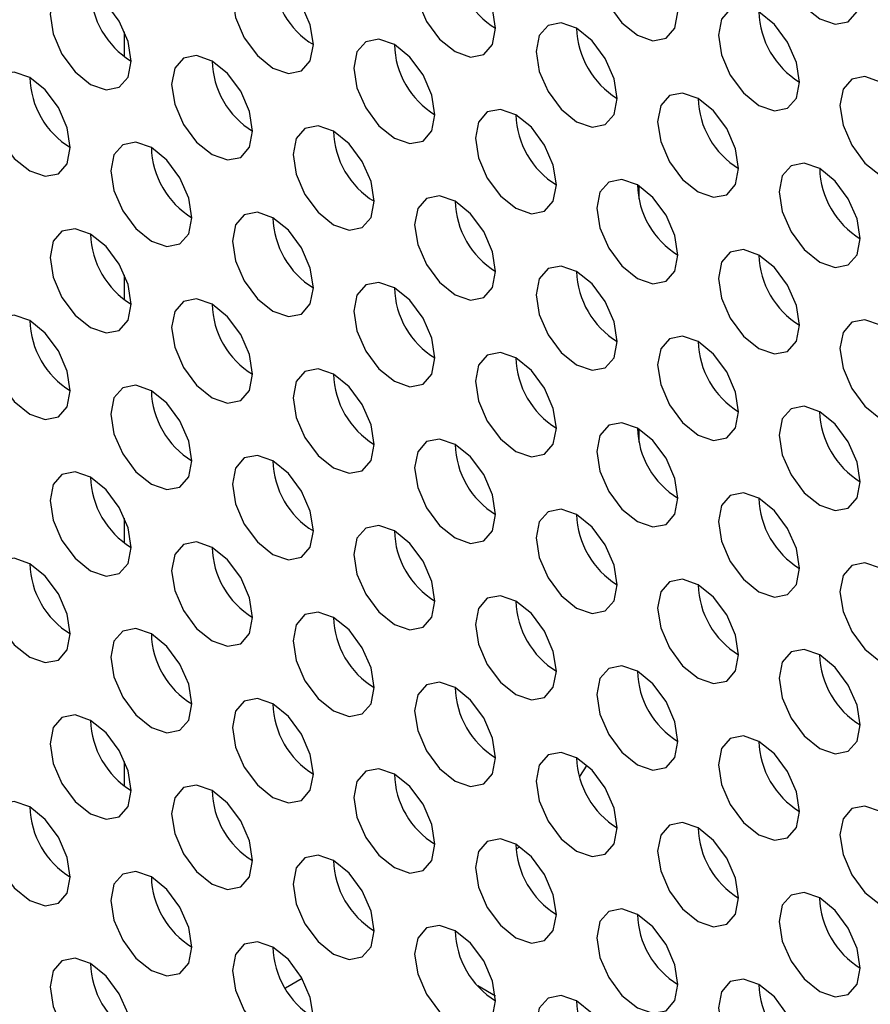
# Model space of a CAD drawing. Header units: millimetres. Extents: x 3619 to 4737, y 1503 to 2366.
# Tile 155 of 256: x 4428.57 to 4433.52, y 2139.12 to 2144.85. Entities that reach past the tile are written whole.
import ezdxf

# ---------------------------------------------------------------- set-up
doc = ezdxf.new("R2010")
doc.units = ezdxf.units.MM

msp = doc.modelspace()

# ---------------------------------------------------------------- linework, layer by layer
at = {"color": 8, "linetype": 'Continuous', "lineweight": 30}
for p, q in [((4429.1845, 2144.6392), (4429.1845, 2144.7835)), ((4429.1845, 2143.2239), (4429.1845, 2143.3681)), ((4429.1845, 2141.8086), (4429.1845, 2141.9528)), ((4429.1845, 2140.3932), (4429.1845, 2140.5374))]:
    msp.add_line(p, q, dxfattribs=at)
at = {"color": 7, "linetype": 'Continuous', "lineweight": 30}
for p, q in [((4432.1779, 2143.8113), (4432.1779, 2143.8873)), ((4432.1779, 2142.396), (4432.1779, 2142.472)), ((4431.8737, 2140.5163), (4431.8314, 2140.4494)), ((4431.4832, 2140.0414), (4431.4629, 2140.0236)), ((4430.2181, 2139.2728), (4430.1206, 2139.2165)), ((4431.3423, 2139.1717), (4431.24, 2139.2308))]:
    msp.add_line(p, q, dxfattribs=at)
at = {"color": 7, "linetype": 'Continuous', "lineweight": 30, "flags": 128}
for points in [[(4433.4649, 2144.9954), (4433.4469, 2145.11), (4433.3958, 2145.2278), (4433.3194, 2145.3309), (4433.2292, 2145.4037), (4433.139, 2145.435), (4433.0625, 2145.4202), (4433.0114, 2145.3614), (4432.9935, 2145.2676), (4433.0114, 2145.1531), (4433.0625, 2145.0353), (4433.139, 2144.9321), (4433.2292, 2144.8593), (4433.3194, 2144.828), (4433.3958, 2144.8428), (4433.4469, 2144.9016), (4433.4649, 2144.9954)], [(4432.4042, 2144.9001), (4432.3863, 2145.0146), (4432.3352, 2145.1324), (4432.2587, 2145.2355), (4432.1685, 2145.3083), (4432.0783, 2145.3397), (4432.0018, 2145.3248), (4431.9508, 2145.266), (4431.9328, 2145.1722), (4431.9508, 2145.0577), (4432.0018, 2144.9399), (4432.0783, 2144.8368), (4432.1685, 2144.764), (4432.2587, 2144.7326), (4432.3352, 2144.7475), (4432.3863, 2144.8063), (4432.4042, 2144.9001)], [(4431.3436, 2144.8047), (4431.3256, 2144.9192), (4431.2745, 2145.037), (4431.1981, 2145.1402), (4431.1079, 2145.213), (4431.0177, 2145.2443), (4430.9412, 2145.2295), (4430.8901, 2145.1707), (4430.8721, 2145.0769), (4430.8901, 2144.9623), (4430.9412, 2144.8445), (4431.0177, 2144.7414), (4431.1079, 2144.6686), (4431.1981, 2144.6373), (4431.2745, 2144.6521), (4431.3256, 2144.7109), (4431.3436, 2144.8047)], [(4430.2829, 2144.7094), (4430.265, 2144.8239), (4430.2139, 2144.9417), (4430.1374, 2145.0448), (4430.0472, 2145.1176), (4429.957, 2145.149), (4429.8805, 2145.1341), (4429.8294, 2145.0753), (4429.8115, 2144.9815), (4429.8294, 2144.867), (4429.8805, 2144.7492), (4429.957, 2144.646), (4430.0472, 2144.5732), (4430.1374, 2144.5419), (4430.2139, 2144.5568), (4430.265, 2144.6156), (4430.2829, 2144.7094)], [(4429.2222, 2144.614), (4429.2043, 2144.7285), (4429.1532, 2144.8463), (4429.0767, 2144.9495), (4428.9865, 2145.0222), (4428.8963, 2145.0536), (4428.8199, 2145.0387), (4428.7688, 2144.9799), (4428.7508, 2144.8861), (4428.7688, 2144.7716), (4428.8199, 2144.6538), (4428.8963, 2144.5507), (4428.9865, 2144.4779), (4429.0767, 2144.4465), (4429.1532, 2144.4614), (4429.2043, 2144.5202), (4429.2222, 2144.614)], [(4433.1113, 2144.4919), (4433.0934, 2144.6064), (4433.0423, 2144.7242), (4432.9658, 2144.8273), (4432.8756, 2144.9001), (4432.7854, 2144.9315), (4432.709, 2144.9166), (4432.6579, 2144.8578), (4432.6399, 2144.764), (4432.6579, 2144.6495), (4432.709, 2144.5317), (4432.7854, 2144.4286), (4432.8756, 2144.3558), (4432.9658, 2144.3244), (4433.0423, 2144.3393), (4433.0934, 2144.3981), (4433.1113, 2144.4919)], [(4432.0507, 2144.3965), (4432.0327, 2144.511), (4431.9816, 2144.6288), (4431.9052, 2144.732), (4431.815, 2144.8048), (4431.7248, 2144.8361), (4431.6483, 2144.8213), (4431.5972, 2144.7625), (4431.5793, 2144.6687), (4431.5972, 2144.5541), (4431.6483, 2144.4363), (4431.7248, 2144.3332), (4431.815, 2144.2604), (4431.9052, 2144.2291), (4431.9816, 2144.2439), (4432.0327, 2144.3027), (4432.0507, 2144.3965)], [(4430.99, 2144.3012), (4430.9721, 2144.4157), (4430.921, 2144.5335), (4430.8445, 2144.6366), (4430.7543, 2144.7094), (4430.6641, 2144.7408), (4430.5876, 2144.7259), (4430.5365, 2144.6671), (4430.5186, 2144.5733), (4430.5365, 2144.4588), (4430.5876, 2144.341), (4430.6641, 2144.2378), (4430.7543, 2144.165), (4430.8445, 2144.1337), (4430.921, 2144.1485), (4430.9721, 2144.2074), (4430.99, 2144.3012)], [(4429.9293, 2144.2058), (4429.9114, 2144.3203), (4429.8603, 2144.4381), (4429.7838, 2144.5412), (4429.6936, 2144.614), (4429.6034, 2144.6454), (4429.527, 2144.6305), (4429.4759, 2144.5717), (4429.4579, 2144.4779), (4429.4759, 2144.3634), (4429.527, 2144.2456), (4429.6034, 2144.1425), (4429.6936, 2144.0697), (4429.7838, 2144.0383), (4429.8603, 2144.0532), (4429.9114, 2144.112), (4429.9293, 2144.2058)], [(4428.8687, 2144.1104), (4428.8507, 2144.2249), (4428.7996, 2144.3427), (4428.7232, 2144.4459), (4428.633, 2144.5187), (4428.5428, 2144.55), (4428.4663, 2144.5352), (4428.4152, 2144.4764), (4428.3973, 2144.3826), (4428.4152, 2144.268), (4428.4663, 2144.1503), (4428.5428, 2144.0471), (4428.633, 2143.9743), (4428.7232, 2143.943), (4428.7996, 2143.9578), (4428.8507, 2144.0166), (4428.8687, 2144.1104)], [(4433.8184, 2144.0837), (4433.8005, 2144.1982), (4433.7494, 2144.316), (4433.6729, 2144.4191), (4433.5827, 2144.4919), (4433.4925, 2144.5233), (4433.4161, 2144.5084), (4433.365, 2144.4496), (4433.347, 2144.3558), (4433.365, 2144.2413), (4433.4161, 2144.1235), (4433.4925, 2144.0204), (4433.5827, 2143.9476), (4433.6729, 2143.9162), (4433.7494, 2143.9311), (4433.8005, 2143.9899), (4433.8184, 2144.0837)], [(4432.7578, 2143.9883), (4432.7398, 2144.1028), (4432.6887, 2144.2206), (4432.6123, 2144.3238), (4432.5221, 2144.3966), (4432.4319, 2144.4279), (4432.3554, 2144.4131), (4432.3043, 2144.3543), (4432.2864, 2144.2604), (4432.3043, 2144.1459), (4432.3554, 2144.0281), (4432.4319, 2143.925), (4432.5221, 2143.8522), (4432.6123, 2143.8209), (4432.6887, 2143.8357), (4432.7398, 2143.8945), (4432.7578, 2143.9883)], [(4431.6971, 2143.893), (4431.6792, 2144.0075), (4431.6281, 2144.1253), (4431.5516, 2144.2284), (4431.4614, 2144.3012), (4431.3712, 2144.3326), (4431.2947, 2144.3177), (4431.2436, 2144.2589), (4431.2257, 2144.1651), (4431.2436, 2144.0506), (4431.2947, 2143.9328), (4431.3712, 2143.8296), (4431.4614, 2143.7568), (4431.5516, 2143.7255), (4431.6281, 2143.7403), (4431.6792, 2143.7992), (4431.6971, 2143.893)], [(4430.6364, 2143.7976), (4430.6185, 2143.9121), (4430.5674, 2144.0299), (4430.4909, 2144.133), (4430.4007, 2144.2058), (4430.3105, 2144.2372), (4430.2341, 2144.2223), (4430.183, 2144.1635), (4430.165, 2144.0697), (4430.183, 2143.9552), (4430.2341, 2143.8374), (4430.3105, 2143.7343), (4430.4007, 2143.6615), (4430.4909, 2143.6301), (4430.5674, 2143.645), (4430.6185, 2143.7038), (4430.6364, 2143.7976)], [(4429.5758, 2143.7022), (4429.5578, 2143.8167), (4429.5068, 2143.9345), (4429.4303, 2144.0377), (4429.3401, 2144.1105), (4429.2499, 2144.1418), (4429.1734, 2144.127), (4429.1223, 2144.0682), (4429.1044, 2143.9744), (4429.1223, 2143.8598), (4429.1734, 2143.742), (4429.2499, 2143.6389), (4429.3401, 2143.5661), (4429.4303, 2143.5348), (4429.5068, 2143.5496), (4429.5578, 2143.6084), (4429.5758, 2143.7022)], [(4433.4649, 2143.5801), (4433.4469, 2143.6946), (4433.3958, 2143.8124), (4433.3194, 2143.9156), (4433.2292, 2143.9884), (4433.139, 2144.0197), (4433.0625, 2144.0049), (4433.0114, 2143.9461), (4432.9935, 2143.8522), (4433.0114, 2143.7377), (4433.0625, 2143.6199), (4433.139, 2143.5168), (4433.2292, 2143.444), (4433.3194, 2143.4126), (4433.3958, 2143.4275), (4433.4469, 2143.4863), (4433.4649, 2143.5801)], [(4432.4042, 2143.4847), (4432.3863, 2143.5993), (4432.3352, 2143.7171), (4432.2587, 2143.8202), (4432.1685, 2143.893), (4432.0783, 2143.9244), (4432.0018, 2143.9095), (4431.9508, 2143.8507), (4431.9328, 2143.7569), (4431.9508, 2143.6424), (4432.0018, 2143.5246), (4432.0783, 2143.4214), (4432.1685, 2143.3486), (4432.2587, 2143.3173), (4432.3352, 2143.3321), (4432.3863, 2143.3909), (4432.4042, 2143.4847)], [(4431.3436, 2143.3894), (4431.3256, 2143.5039), (4431.2745, 2143.6217), (4431.1981, 2143.7248), (4431.1079, 2143.7976), (4431.0177, 2143.829), (4430.9412, 2143.8141), (4430.8901, 2143.7553), (4430.8721, 2143.6615), (4430.8901, 2143.547), (4430.9412, 2143.4292), (4431.0177, 2143.3261), (4431.1079, 2143.2533), (4431.1981, 2143.2219), (4431.2745, 2143.2368), (4431.3256, 2143.2956), (4431.3436, 2143.3894)], [(4430.2829, 2143.294), (4430.265, 2143.4085), (4430.2139, 2143.5263), (4430.1374, 2143.6295), (4430.0472, 2143.7023), (4429.957, 2143.7336), (4429.8805, 2143.7188), (4429.8294, 2143.66), (4429.8115, 2143.5662), (4429.8294, 2143.4516), (4429.8805, 2143.3338), (4429.957, 2143.2307), (4430.0472, 2143.1579), (4430.1374, 2143.1266), (4430.2139, 2143.1414), (4430.265, 2143.2002), (4430.2829, 2143.294)], [(4429.2222, 2143.1987), (4429.2043, 2143.3132), (4429.1532, 2143.431), (4429.0767, 2143.5341), (4428.9865, 2143.6069), (4428.8963, 2143.6383), (4428.8199, 2143.6234), (4428.7688, 2143.5646), (4428.7508, 2143.4708), (4428.7688, 2143.3563), (4428.8199, 2143.2385), (4428.8963, 2143.1353), (4428.9865, 2143.0625), (4429.0767, 2143.0312), (4429.1532, 2143.0461), (4429.2043, 2143.1049), (4429.2222, 2143.1987)], [(4433.1113, 2143.0765), (4433.0934, 2143.1911), (4433.0423, 2143.3089), (4432.9658, 2143.412), (4432.8756, 2143.4848), (4432.7854, 2143.5161), (4432.709, 2143.5013), (4432.6579, 2143.4425), (4432.6399, 2143.3487), (4432.6579, 2143.2342), (4432.709, 2143.1164), (4432.7854, 2143.0132), (4432.8756, 2142.9404), (4432.9658, 2142.9091), (4433.0423, 2142.9239), (4433.0934, 2142.9827), (4433.1113, 2143.0765)], [(4432.0507, 2142.9812), (4432.0327, 2143.0957), (4431.9816, 2143.2135), (4431.9052, 2143.3166), (4431.815, 2143.3894), (4431.7248, 2143.4208), (4431.6483, 2143.4059), (4431.5972, 2143.3471), (4431.5793, 2143.2533), (4431.5972, 2143.1388), (4431.6483, 2143.021), (4431.7248, 2142.9179), (4431.815, 2142.8451), (4431.9052, 2142.8137), (4431.9816, 2142.8286), (4432.0327, 2142.8874), (4432.0507, 2142.9812)], [(4430.99, 2142.8858), (4430.9721, 2143.0003), (4430.921, 2143.1181), (4430.8445, 2143.2213), (4430.7543, 2143.2941), (4430.6641, 2143.3254), (4430.5876, 2143.3106), (4430.5365, 2143.2518), (4430.5186, 2143.158), (4430.5365, 2143.0434), (4430.5876, 2142.9256), (4430.6641, 2142.8225), (4430.7543, 2142.7497), (4430.8445, 2142.7184), (4430.921, 2142.7332), (4430.9721, 2142.792), (4430.99, 2142.8858)], [(4429.9293, 2142.7905), (4429.9114, 2142.905), (4429.8603, 2143.0228), (4429.7838, 2143.1259), (4429.6936, 2143.1987), (4429.6034, 2143.2301), (4429.527, 2143.2152), (4429.4759, 2143.1564), (4429.4579, 2143.0626), (4429.4759, 2142.9481), (4429.527, 2142.8303), (4429.6034, 2142.7271), (4429.6936, 2142.6543), (4429.7838, 2142.623), (4429.8603, 2142.6378), (4429.9114, 2142.6967), (4429.9293, 2142.7905)], [(4428.8687, 2142.6951), (4428.8507, 2142.8096), (4428.7996, 2142.9274), (4428.7232, 2143.0306), (4428.633, 2143.1033), (4428.5428, 2143.1347), (4428.4663, 2143.1198), (4428.4152, 2143.061), (4428.3973, 2142.9672), (4428.4152, 2142.8527), (4428.4663, 2142.7349), (4428.5428, 2142.6318), (4428.633, 2142.559), (4428.7232, 2142.5276), (4428.7996, 2142.5425), (4428.8507, 2142.6013), (4428.8687, 2142.6951)], [(4433.8184, 2142.6683), (4433.8005, 2142.7829), (4433.7494, 2142.9007), (4433.6729, 2143.0038), (4433.5827, 2143.0766), (4433.4925, 2143.1079), (4433.4161, 2143.0931), (4433.365, 2143.0343), (4433.347, 2142.9405), (4433.365, 2142.826), (4433.4161, 2142.7082), (4433.4925, 2142.605), (4433.5827, 2142.5322), (4433.6729, 2142.5009), (4433.7494, 2142.5157), (4433.8005, 2142.5745), (4433.8184, 2142.6683)], [(4432.7578, 2142.573), (4432.7398, 2142.6875), (4432.6887, 2142.8053), (4432.6123, 2142.9084), (4432.5221, 2142.9812), (4432.4319, 2143.0126), (4432.3554, 2142.9977), (4432.3043, 2142.9389), (4432.2864, 2142.8451), (4432.3043, 2142.7306), (4432.3554, 2142.6128), (4432.4319, 2142.5097), (4432.5221, 2142.4369), (4432.6123, 2142.4055), (4432.6887, 2142.4204), (4432.7398, 2142.4792), (4432.7578, 2142.573)], [(4431.6971, 2142.4776), (4431.6792, 2142.5921), (4431.6281, 2142.7099), (4431.5516, 2142.8131), (4431.4614, 2142.8859), (4431.3712, 2142.9172), (4431.2947, 2142.9024), (4431.2436, 2142.8436), (4431.2257, 2142.7498), (4431.2436, 2142.6352), (4431.2947, 2142.5174), (4431.3712, 2142.4143), (4431.4614, 2142.3415), (4431.5516, 2142.3101), (4431.6281, 2142.325), (4431.6792, 2142.3838), (4431.6971, 2142.4776)], [(4430.6364, 2142.3823), (4430.6185, 2142.4968), (4430.5674, 2142.6146), (4430.4909, 2142.7177), (4430.4007, 2142.7905), (4430.3105, 2142.8218), (4430.2341, 2142.807), (4430.183, 2142.7482), (4430.165, 2142.6544), (4430.183, 2142.5399), (4430.2341, 2142.4221), (4430.3105, 2142.3189), (4430.4007, 2142.2461), (4430.4909, 2142.2148), (4430.5674, 2142.2296), (4430.6185, 2142.2884), (4430.6364, 2142.3823)], [(4429.5758, 2142.2869), (4429.5578, 2142.4014), (4429.5068, 2142.5192), (4429.4303, 2142.6223), (4429.3401, 2142.6951), (4429.2499, 2142.7265), (4429.1734, 2142.7116), (4429.1223, 2142.6528), (4429.1044, 2142.559), (4429.1223, 2142.4445), (4429.1734, 2142.3267), (4429.2499, 2142.2236), (4429.3401, 2142.1508), (4429.4303, 2142.1194), (4429.5068, 2142.1343), (4429.5578, 2142.1931), (4429.5758, 2142.2869)], [(4433.4649, 2142.1648), (4433.4469, 2142.2793), (4433.3958, 2142.3971), (4433.3194, 2142.5002), (4433.2292, 2142.573), (4433.139, 2142.6044), (4433.0625, 2142.5895), (4433.0114, 2142.5307), (4432.9935, 2142.4369), (4433.0114, 2142.3224), (4433.0625, 2142.2046), (4433.139, 2142.1014), (4433.2292, 2142.0287), (4433.3194, 2141.9973), (4433.3958, 2142.0122), (4433.4469, 2142.071), (4433.4649, 2142.1648)], [(4432.4042, 2142.0694), (4432.3863, 2142.1839), (4432.3352, 2142.3017), (4432.2587, 2142.4049), (4432.1685, 2142.4777), (4432.0783, 2142.509), (4432.0018, 2142.4942), (4431.9508, 2142.4353), (4431.9328, 2142.3415), (4431.9508, 2142.227), (4432.0018, 2142.1092), (4432.0783, 2142.0061), (4432.1685, 2141.9333), (4432.2587, 2141.9019), (4432.3352, 2141.9168), (4432.3863, 2141.9756), (4432.4042, 2142.0694)], [(4431.3436, 2141.974), (4431.3256, 2142.0886), (4431.2745, 2142.2064), (4431.1981, 2142.3095), (4431.1079, 2142.3823), (4431.0177, 2142.4136), (4430.9412, 2142.3988), (4430.8901, 2142.34), (4430.8721, 2142.2462), (4430.8901, 2142.1317), (4430.9412, 2142.0139), (4431.0177, 2141.9107), (4431.1079, 2141.8379), (4431.1981, 2141.8066), (4431.2745, 2141.8214), (4431.3256, 2141.8802), (4431.3436, 2141.974)], [(4430.2829, 2141.8787), (4430.265, 2141.9932), (4430.2139, 2142.111), (4430.1374, 2142.2141), (4430.0472, 2142.2869), (4429.957, 2142.3183), (4429.8805, 2142.3034), (4429.8294, 2142.2446), (4429.8115, 2142.1508), (4429.8294, 2142.0363), (4429.8805, 2141.9185), (4429.957, 2141.8154), (4430.0472, 2141.7426), (4430.1374, 2141.7112), (4430.2139, 2141.7261), (4430.265, 2141.7849), (4430.2829, 2141.8787)], [(4429.2222, 2141.7833), (4429.2043, 2141.8978), (4429.1532, 2142.0156), (4429.0767, 2142.1188), (4428.9865, 2142.1916), (4428.8963, 2142.2229), (4428.8199, 2142.2081), (4428.7688, 2142.1493), (4428.7508, 2142.0555), (4428.7688, 2141.9409), (4428.8199, 2141.8231), (4428.8963, 2141.72), (4428.9865, 2141.6472), (4429.0767, 2141.6159), (4429.1532, 2141.6307), (4429.2043, 2141.6895), (4429.2222, 2141.7833)], [(4433.1113, 2141.6612), (4433.0934, 2141.7757), (4433.0423, 2141.8935), (4432.9658, 2141.9967), (4432.8756, 2142.0695), (4432.7854, 2142.1008), (4432.709, 2142.0859), (4432.6579, 2142.0271), (4432.6399, 2141.9333), (4432.6579, 2141.8188), (4432.709, 2141.701), (4432.7854, 2141.5979), (4432.8756, 2141.5251), (4432.9658, 2141.4937), (4433.0423, 2141.5086), (4433.0934, 2141.5674), (4433.1113, 2141.6612)], [(4432.0507, 2141.5658), (4432.0327, 2141.6804), (4431.9816, 2141.7982), (4431.9052, 2141.9013), (4431.815, 2141.9741), (4431.7248, 2142.0054), (4431.6483, 2141.9906), (4431.5972, 2141.9318), (4431.5793, 2141.838), (4431.5972, 2141.7235), (4431.6483, 2141.6057), (4431.7248, 2141.5025), (4431.815, 2141.4297), (4431.9052, 2141.3984), (4431.9816, 2141.4132), (4432.0327, 2141.472), (4432.0507, 2141.5658)], [(4430.99, 2141.4705), (4430.9721, 2141.585), (4430.921, 2141.7028), (4430.8445, 2141.8059), (4430.7543, 2141.8787), (4430.6641, 2141.9101), (4430.5876, 2141.8952), (4430.5365, 2141.8364), (4430.5186, 2141.7426), (4430.5365, 2141.6281), (4430.5876, 2141.5103), (4430.6641, 2141.4072), (4430.7543, 2141.3344), (4430.8445, 2141.303), (4430.921, 2141.3179), (4430.9721, 2141.3767), (4430.99, 2141.4705)], [(4429.9293, 2141.3751), (4429.9114, 2141.4896), (4429.8603, 2141.6074), (4429.7838, 2141.7106), (4429.6936, 2141.7834), (4429.6034, 2141.8147), (4429.527, 2141.7999), (4429.4759, 2141.7411), (4429.4579, 2141.6473), (4429.4759, 2141.5327), (4429.527, 2141.4149), (4429.6034, 2141.3118), (4429.6936, 2141.239), (4429.7838, 2141.2077), (4429.8603, 2141.2225), (4429.9114, 2141.2813), (4429.9293, 2141.3751)], [(4428.8687, 2141.2798), (4428.8507, 2141.3943), (4428.7996, 2141.5121), (4428.7232, 2141.6152), (4428.633, 2141.688), (4428.5428, 2141.7194), (4428.4663, 2141.7045), (4428.4152, 2141.6457), (4428.3973, 2141.5519), (4428.4152, 2141.4374), (4428.4663, 2141.3196), (4428.5428, 2141.2164), (4428.633, 2141.1436), (4428.7232, 2141.1123), (4428.7996, 2141.1271), (4428.8507, 2141.186), (4428.8687, 2141.2798)], [(4433.8184, 2141.253), (4433.8005, 2141.3675), (4433.7494, 2141.4853), (4433.6729, 2141.5885), (4433.5827, 2141.6613), (4433.4925, 2141.6926), (4433.4161, 2141.6777), (4433.365, 2141.6189), (4433.347, 2141.5251), (4433.365, 2141.4106), (4433.4161, 2141.2928), (4433.4925, 2141.1897), (4433.5827, 2141.1169), (4433.6729, 2141.0855), (4433.7494, 2141.1004), (4433.8005, 2141.1592), (4433.8184, 2141.253)], [(4432.7578, 2141.1576), (4432.7398, 2141.2722), (4432.6887, 2141.39), (4432.6123, 2141.4931), (4432.5221, 2141.5659), (4432.4319, 2141.5972), (4432.3554, 2141.5824), (4432.3043, 2141.5236), (4432.2864, 2141.4298), (4432.3043, 2141.3153), (4432.3554, 2141.1975), (4432.4319, 2141.0943), (4432.5221, 2141.0215), (4432.6123, 2140.9902), (4432.6887, 2141.005), (4432.7398, 2141.0638), (4432.7578, 2141.1576)], [(4431.6971, 2141.0623), (4431.6792, 2141.1768), (4431.6281, 2141.2946), (4431.5516, 2141.3977), (4431.4614, 2141.4705), (4431.3712, 2141.5019), (4431.2947, 2141.487), (4431.2436, 2141.4282), (4431.2257, 2141.3344), (4431.2436, 2141.2199), (4431.2947, 2141.1021), (4431.3712, 2140.999), (4431.4614, 2140.9262), (4431.5516, 2140.8948), (4431.6281, 2140.9097), (4431.6792, 2140.9685), (4431.6971, 2141.0623)], [(4430.6364, 2140.9669), (4430.6185, 2141.0814), (4430.5674, 2141.1992), (4430.4909, 2141.3024), (4430.4007, 2141.3752), (4430.3105, 2141.4065), (4430.2341, 2141.3917), (4430.183, 2141.3329), (4430.165, 2141.2391), (4430.183, 2141.1245), (4430.2341, 2141.0067), (4430.3105, 2140.9036), (4430.4007, 2140.8308), (4430.4909, 2140.7994), (4430.5674, 2140.8143), (4430.6185, 2140.8731), (4430.6364, 2140.9669)], [(4429.5758, 2140.8716), (4429.5578, 2140.9861), (4429.5068, 2141.1039), (4429.4303, 2141.207), (4429.3401, 2141.2798), (4429.2499, 2141.3112), (4429.1734, 2141.2963), (4429.1223, 2141.2375), (4429.1044, 2141.1437), (4429.1223, 2141.0292), (4429.1734, 2140.9114), (4429.2499, 2140.8082), (4429.3401, 2140.7354), (4429.4303, 2140.7041), (4429.5068, 2140.7189), (4429.5578, 2140.7777), (4429.5758, 2140.8716)], [(4433.4649, 2140.7494), (4433.4469, 2140.864), (4433.3958, 2140.9818), (4433.3194, 2141.0849), (4433.2292, 2141.1577), (4433.139, 2141.189), (4433.0625, 2141.1742), (4433.0114, 2141.1154), (4432.9935, 2141.0216), (4433.0114, 2140.9071), (4433.0625, 2140.7893), (4433.139, 2140.6861), (4433.2292, 2140.6133), (4433.3194, 2140.582), (4433.3958, 2140.5968), (4433.4469, 2140.6556), (4433.4649, 2140.7494)], [(4432.4042, 2140.6541), (4432.3863, 2140.7686), (4432.3352, 2140.8864), (4432.2587, 2140.9895), (4432.1685, 2141.0623), (4432.0783, 2141.0937), (4432.0018, 2141.0788), (4431.9508, 2141.02), (4431.9328, 2140.9262), (4431.9508, 2140.8117), (4432.0018, 2140.6939), (4432.0783, 2140.5907), (4432.1685, 2140.518), (4432.2587, 2140.4866), (4432.3352, 2140.5015), (4432.3863, 2140.5603), (4432.4042, 2140.6541)], [(4431.3436, 2140.5587), (4431.3256, 2140.6732), (4431.2745, 2140.791), (4431.1981, 2140.8942), (4431.1079, 2140.967), (4431.0177, 2140.9983), (4430.9412, 2140.9835), (4430.8901, 2140.9246), (4430.8721, 2140.8308), (4430.8901, 2140.7163), (4430.9412, 2140.5985), (4431.0177, 2140.4954), (4431.1079, 2140.4226), (4431.1981, 2140.3912), (4431.2745, 2140.4061), (4431.3256, 2140.4649), (4431.3436, 2140.5587)], [(4430.2829, 2140.4633), (4430.265, 2140.5779), (4430.2139, 2140.6957), (4430.1374, 2140.7988), (4430.0472, 2140.8716), (4429.957, 2140.9029), (4429.8805, 2140.8881), (4429.8294, 2140.8293), (4429.8115, 2140.7355), (4429.8294, 2140.621), (4429.8805, 2140.5032), (4429.957, 2140.4), (4430.0472, 2140.3272), (4430.1374, 2140.2959), (4430.2139, 2140.3107), (4430.265, 2140.3695), (4430.2829, 2140.4633)], [(4429.2222, 2140.368), (4429.2043, 2140.4825), (4429.1532, 2140.6003), (4429.0767, 2140.7034), (4428.9865, 2140.7762), (4428.8963, 2140.8076), (4428.8199, 2140.7927), (4428.7688, 2140.7339), (4428.7508, 2140.6401), (4428.7688, 2140.5256), (4428.8199, 2140.4078), (4428.8963, 2140.3047), (4428.9865, 2140.2319), (4429.0767, 2140.2005), (4429.1532, 2140.2154), (4429.2043, 2140.2742), (4429.2222, 2140.368)], [(4433.1113, 2140.2459), (4433.0934, 2140.3604), (4433.0423, 2140.4782), (4432.9658, 2140.5813), (4432.8756, 2140.6541), (4432.7854, 2140.6855), (4432.709, 2140.6706), (4432.6579, 2140.6118), (4432.6399, 2140.518), (4432.6579, 2140.4035), (4432.709, 2140.2857), (4432.7854, 2140.1825), (4432.8756, 2140.1098), (4432.9658, 2140.0784), (4433.0423, 2140.0933), (4433.0934, 2140.1521), (4433.1113, 2140.2459)], [(4432.0507, 2140.1505), (4432.0327, 2140.265), (4431.9816, 2140.3828), (4431.9052, 2140.486), (4431.815, 2140.5588), (4431.7248, 2140.5901), (4431.6483, 2140.5752), (4431.5972, 2140.5164), (4431.5793, 2140.4226), (4431.5972, 2140.3081), (4431.6483, 2140.1903), (4431.7248, 2140.0872), (4431.815, 2140.0144), (4431.9052, 2139.983), (4431.9816, 2139.9979), (4432.0327, 2140.0567), (4432.0507, 2140.1505)], [(4430.99, 2140.0551), (4430.9721, 2140.1697), (4430.921, 2140.2875), (4430.8445, 2140.3906), (4430.7543, 2140.4634), (4430.6641, 2140.4947), (4430.5876, 2140.4799), (4430.5365, 2140.4211), (4430.5186, 2140.3273), (4430.5365, 2140.2128), (4430.5876, 2140.095), (4430.6641, 2139.9918), (4430.7543, 2139.919), (4430.8445, 2139.8877), (4430.921, 2139.9025), (4430.9721, 2139.9613), (4430.99, 2140.0551)], [(4429.9293, 2139.9598), (4429.9114, 2140.0743), (4429.8603, 2140.1921), (4429.7838, 2140.2952), (4429.6936, 2140.368), (4429.6034, 2140.3994), (4429.527, 2140.3845), (4429.4759, 2140.3257), (4429.4579, 2140.2319), (4429.4759, 2140.1174), (4429.527, 2139.9996), (4429.6034, 2139.8965), (4429.6936, 2139.8237), (4429.7838, 2139.7923), (4429.8603, 2139.8072), (4429.9114, 2139.866), (4429.9293, 2139.9598)], [(4428.8687, 2139.8644), (4428.8507, 2139.9789), (4428.7996, 2140.0967), (4428.7232, 2140.1999), (4428.633, 2140.2727), (4428.5428, 2140.304), (4428.4663, 2140.2892), (4428.4152, 2140.2304), (4428.3973, 2140.1366), (4428.4152, 2140.022), (4428.4663, 2139.9042), (4428.5428, 2139.8011), (4428.633, 2139.7283), (4428.7232, 2139.697), (4428.7996, 2139.7118), (4428.8507, 2139.7706), (4428.8687, 2139.8644)], [(4433.8184, 2139.8377), (4433.8005, 2139.9522), (4433.7494, 2140.07), (4433.6729, 2140.1731), (4433.5827, 2140.2459), (4433.4925, 2140.2773), (4433.4161, 2140.2624), (4433.365, 2140.2036), (4433.347, 2140.1098), (4433.365, 2139.9953), (4433.4161, 2139.8775), (4433.4925, 2139.7743), (4433.5827, 2139.7016), (4433.6729, 2139.6702), (4433.7494, 2139.6851), (4433.8005, 2139.7439), (4433.8184, 2139.8377)], [(4432.7578, 2139.7423), (4432.7398, 2139.8568), (4432.6887, 2139.9746), (4432.6123, 2140.0778), (4432.5221, 2140.1506), (4432.4319, 2140.1819), (4432.3554, 2140.167), (4432.3043, 2140.1082), (4432.2864, 2140.0144), (4432.3043, 2139.8999), (4432.3554, 2139.7821), (4432.4319, 2139.679), (4432.5221, 2139.6062), (4432.6123, 2139.5748), (4432.6887, 2139.5897), (4432.7398, 2139.6485), (4432.7578, 2139.7423)], [(4431.6971, 2139.6469), (4431.6792, 2139.7615), (4431.6281, 2139.8793), (4431.5516, 2139.9824), (4431.4614, 2140.0552), (4431.3712, 2140.0865), (4431.2947, 2140.0717), (4431.2436, 2140.0129), (4431.2257, 2139.9191), (4431.2436, 2139.8046), (4431.2947, 2139.6868), (4431.3712, 2139.5836), (4431.4614, 2139.5108), (4431.5516, 2139.4795), (4431.6281, 2139.4943), (4431.6792, 2139.5531), (4431.6971, 2139.6469)], [(4430.6364, 2139.5516), (4430.6185, 2139.6661), (4430.5674, 2139.7839), (4430.4909, 2139.887), (4430.4007, 2139.9598), (4430.3105, 2139.9912), (4430.2341, 2139.9763), (4430.183, 2139.9175), (4430.165, 2139.8237), (4430.183, 2139.7092), (4430.2341, 2139.5914), (4430.3105, 2139.4883), (4430.4007, 2139.4155), (4430.4909, 2139.3841), (4430.5674, 2139.399), (4430.6185, 2139.4578), (4430.6364, 2139.5516)], [(4429.5758, 2139.4562), (4429.5578, 2139.5707), (4429.5068, 2139.6885), (4429.4303, 2139.7917), (4429.3401, 2139.8645), (4429.2499, 2139.8958), (4429.1734, 2139.881), (4429.1223, 2139.8222), (4429.1044, 2139.7284), (4429.1223, 2139.6138), (4429.1734, 2139.496), (4429.2499, 2139.3929), (4429.3401, 2139.3201), (4429.4303, 2139.2887), (4429.5068, 2139.3036), (4429.5578, 2139.3624), (4429.5758, 2139.4562)], [(4433.4649, 2139.3341), (4433.4469, 2139.4486), (4433.3958, 2139.5664), (4433.3194, 2139.6696), (4433.2292, 2139.7423), (4433.139, 2139.7737), (4433.0625, 2139.7588), (4433.0114, 2139.7), (4432.9935, 2139.6062), (4433.0114, 2139.4917), (4433.0625, 2139.3739), (4433.139, 2139.2708), (4433.2292, 2139.198), (4433.3194, 2139.1666), (4433.3958, 2139.1815), (4433.4469, 2139.2403), (4433.4649, 2139.3341)], [(4432.4042, 2139.2387), (4432.3863, 2139.3533), (4432.3352, 2139.4711), (4432.2587, 2139.5742), (4432.1685, 2139.647), (4432.0783, 2139.6783), (4432.0018, 2139.6635), (4431.9508, 2139.6047), (4431.9328, 2139.5109), (4431.9508, 2139.3964), (4432.0018, 2139.2786), (4432.0783, 2139.1754), (4432.1685, 2139.1026), (4432.2587, 2139.0713), (4432.3352, 2139.0861), (4432.3863, 2139.1449), (4432.4042, 2139.2387)], [(4431.3436, 2139.1434), (4431.3256, 2139.2579), (4431.2745, 2139.3757), (4431.1981, 2139.4788), (4431.1079, 2139.5516), (4431.0177, 2139.583), (4430.9412, 2139.5681), (4430.8901, 2139.5093), (4430.8721, 2139.4155), (4430.8901, 2139.301), (4430.9412, 2139.1832), (4431.0177, 2139.08), (4431.1079, 2139.0073), (4431.1981, 2138.9759), (4431.2745, 2138.9908), (4431.3256, 2139.0496), (4431.3436, 2139.1434)], [(4430.2829, 2139.048), (4430.265, 2139.1625), (4430.2139, 2139.2803), (4430.1374, 2139.3835), (4430.0472, 2139.4563), (4429.957, 2139.4876), (4429.8805, 2139.4728), (4429.8294, 2139.4139), (4429.8115, 2139.3201), (4429.8294, 2139.2056), (4429.8805, 2139.0878), (4429.957, 2138.9847), (4430.0472, 2138.9119), (4430.1374, 2138.8805), (4430.2139, 2138.8954), (4430.265, 2138.9542), (4430.2829, 2139.048)], [(4429.2222, 2138.9527), (4429.2043, 2139.0672), (4429.1532, 2139.185), (4429.0767, 2139.2881), (4428.9865, 2139.3609), (4428.8963, 2139.3922), (4428.8199, 2139.3774), (4428.7688, 2139.3186), (4428.7508, 2139.2248), (4428.7688, 2139.1103), (4428.8199, 2138.9925), (4428.8963, 2138.8893), (4428.9865, 2138.8165), (4429.0767, 2138.7852), (4429.1532, 2138.8), (4429.2043, 2138.8588), (4429.2222, 2138.9527)], [(4433.1113, 2138.8305), (4433.0934, 2138.945), (4433.0423, 2139.0628), (4432.9658, 2139.166), (4432.8756, 2139.2388), (4432.7854, 2139.2701), (4432.709, 2139.2553), (4432.6579, 2139.1965), (4432.6399, 2139.1027), (4432.6579, 2138.9881), (4432.709, 2138.8704), (4432.7854, 2138.7672), (4432.8756, 2138.6944), (4432.9658, 2138.6631), (4433.0423, 2138.6779), (4433.0934, 2138.7367), (4433.1113, 2138.8305)], [(4432.0507, 2138.7352), (4432.0327, 2138.8497), (4431.9816, 2138.9675), (4431.9052, 2139.0706), (4431.815, 2139.1434), (4431.7248, 2139.1748), (4431.6483, 2139.1599), (4431.5972, 2139.1011), (4431.5793, 2139.0073), (4431.5972, 2138.8928), (4431.6483, 2138.775), (4431.7248, 2138.6718), (4431.815, 2138.5991), (4431.9052, 2138.5677), (4431.9816, 2138.5826), (4432.0327, 2138.6414), (4432.0507, 2138.7352)]]:
    msp.add_lwpolyline(points, dxfattribs=at)
at = {"color": 7, "linetype": 'Continuous', "lineweight": 30}
for centre, start, end in [((4431.6034, 2145.2268), 181.60339, 238.39168), ((4430.5427, 2145.1315), 181.60339, 238.39168), ((4429.482, 2145.0361), 181.60105, 238.39303), ((4433.3711, 2144.914), 181.60169, 238.3924), ((4432.3104, 2144.8186), 181.60169, 238.3924), ((4431.2498, 2144.7233), 181.60169, 238.3924), ((4430.1891, 2144.6279), 181.60153, 238.39255), ((4429.1285, 2144.5325), 181.60129, 238.39279), ((4433.0176, 2144.4104), 181.60217, 238.39192), ((4431.9569, 2144.3151), 181.60217, 238.39192), ((4430.8962, 2144.2197), 181.60148, 238.39359), ((4429.8356, 2144.1243), 181.60124, 238.39383), ((4433.7247, 2144.0022), 181.60212, 238.39295), ((4432.664, 2143.9069), 181.60339, 238.39168), ((4431.6033, 2143.8115), 181.60275, 238.39232), ((4430.5427, 2143.7161), 181.60251, 238.39256), ((4429.482, 2143.6208), 181.60081, 238.39327), ((4433.3711, 2143.4986), 181.60169, 238.3924), ((4432.3104, 2143.4033), 181.60105, 238.39303), ((4431.2498, 2143.3079), 181.60081, 238.39327), ((4430.1891, 2143.2126), 181.60129, 238.39279), ((4429.1285, 2143.1172), 181.60129, 238.39279), ((4433.0175, 2142.9951), 181.60153, 238.39255), ((4431.9569, 2142.8997), 181.60129, 238.39279), ((4430.8962, 2142.8044), 181.60124, 238.39383), ((4429.8356, 2142.709), 181.60124, 238.39383), ((4433.7246, 2142.5869), 181.60148, 238.39359), ((4432.664, 2142.4915), 181.60251, 238.39256), ((4431.6033, 2142.3962), 181.60251, 238.39256), ((4430.5427, 2142.3008), 181.60251, 238.39256), ((4429.482, 2142.2054), 181.60081, 238.39327), ((4433.3711, 2142.0833), 181.60081, 238.39327), ((4432.3104, 2141.9879), 181.60081, 238.39327), ((4431.2498, 2141.8926), 181.60081, 238.39327), ((4430.1891, 2141.7972), 181.60129, 238.39279), ((4429.1285, 2141.7019), 181.60129, 238.39279), ((4433.0175, 2141.5797), 181.60129, 238.39279), ((4431.9569, 2141.4844), 181.60129, 238.39279), ((4430.8962, 2141.389), 181.60124, 238.39383), ((4429.8356, 2141.2937), 181.60124, 238.39383), ((4433.7246, 2141.1715), 181.60124, 238.39383), ((4432.664, 2141.0762), 181.60251, 238.39256), ((4431.6033, 2140.9808), 181.60251, 238.39256), ((4430.5427, 2140.8855), 181.60251, 238.39256), ((4429.482, 2140.7901), 181.60081, 238.39327), ((4433.3711, 2140.668), 181.60081, 238.39327), ((4432.3104, 2140.5726), 181.60081, 238.39327), ((4431.2498, 2140.4772), 181.60081, 238.39327), ((4430.1891, 2140.3819), 181.60129, 238.39279), ((4429.1285, 2140.2865), 181.60129, 238.39279), ((4433.0175, 2140.1644), 181.60129, 238.39279), ((4431.9569, 2140.069), 181.60129, 238.39279), ((4430.8962, 2139.9737), 181.60124, 238.39383), ((4429.8356, 2139.8783), 181.60124, 238.39383), ((4433.7246, 2139.7562), 181.60124, 238.39383), ((4432.664, 2139.6608), 181.60251, 238.39256), ((4431.6033, 2139.5655), 181.60251, 238.39256), ((4430.5427, 2139.4701), 181.60251, 238.39256), ((4429.482, 2139.3747), 181.60081, 238.39327), ((4433.3711, 2139.2526), 181.60081, 238.39327), ((4432.3104, 2139.1573), 181.60081, 238.39327)]:
    msp.add_arc(centre, 0.4957, start, end, dxfattribs=at)

doc.saveas('drawing.dxf')
